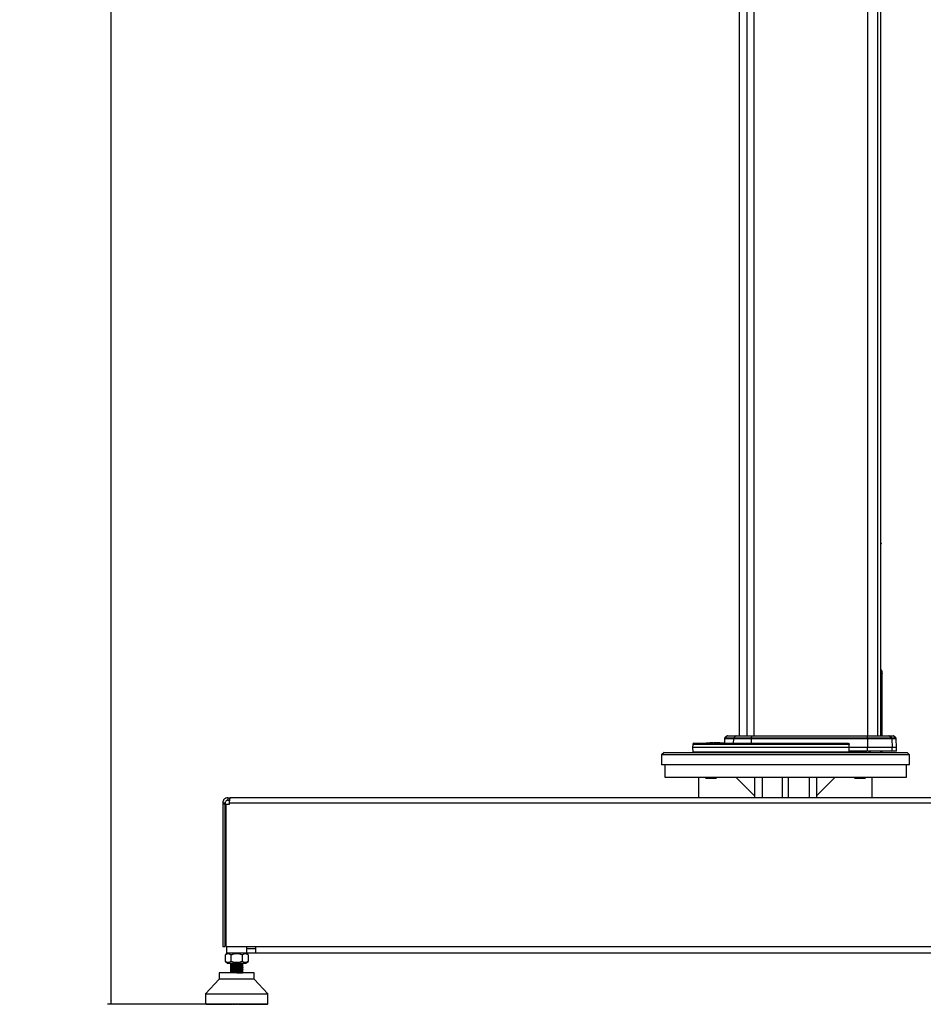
# Model space of a CAD drawing. Header units: millimetres. Extents: x 1903 to 18395, y 655 to 15963.
# Tile 1 of 54: x 1903 to 3361, y 1122 to 2710. Entities that reach past the tile are written whole.
import ezdxf

# ---------------------------------------------------------------- set-up
doc = ezdxf.new("R2010")
doc.units = ezdxf.units.MM
doc.layers.add('COMPONENT_GEOMETRY', color=7, linetype='Continuous')
doc.styles.add('SLDTEXTSTYLE1', font='TXT', dxfattribs={"width": 0.75})
doc.dimstyles.new('SLDDIMSTYLE0', dxfattribs={"dimtxt": 100, "dimasz": 6.604, "dimexe": 0, "dimexo": 0.0625, "dimgap": 25, "dimtad": 0, "dimtih": 1, "dimtoh": 1, "dimdec": 0, "dimlfac": 0.5, "dimrnd": 1e-09, "dimzin": 12, "dimdsep": 46, "dimtxsty": 'SLDTEXTSTYLE1', "dimsah": 1, "dimcen": 0.09, "dimadec": 0, "dimazin": 3, "dimtfac": 1, "dimtdec": 0, "dimtofl": 0, "dimtmove": 0, "dimatfit": 3, "dimfxl": 1, "dimfrac": 2, "dimtolj": 1, "dimtzin": 12, "dimarcsym": 0})

# ---------------------------------------------------------------- blocks, each defined once
blk = doc.blocks.new('_D')
at = {"layer": 'COMPONENT_GEOMETRY', "color": 7, "ltscale": 2}
for p, q in [((3268.4, 7323.7), (2044.1, 7323.7)), ((2050.4, 7323.7), (2050.4, 4302.2)), ((2050.4, 1122), (2050.4, 4143.5)), ((2201.2, 1122), (2044.1, 1122))]:
    blk.add_line(p, q, dxfattribs=at)
for points in [[(2050.4, 7323.7), (2049.4, 7317.1), (2051.4, 7317.1)], [(2050.4, 1122), (2051.4, 1128.6), (2049.4, 1128.6)]]:
    blk.add_solid(points, dxfattribs=at)
at = {"layer": 'COMPONENT_GEOMETRY', "color": 7, "ltscale": 2, "insert": (1902.6, 4272.4), "char_height": 100, "attachment_point": 1, "style": 'SLDTEXTSTYLE1'}
blk.add_mtext('3100', dxfattribs=at)

msp = doc.modelspace()

# ---------------------------------------------------------------- linework, layer by layer
at = {"color": 7, "linetype": 'Continuous', "lineweight": 25, "ltscale": 2}
for p, q in [((3063.37, 7303.27), (3063.37, 1555.27)), ((3292.33, 1555.27), (3292.33, 5775.06)), ((3293.8, 1659.71), (3293.76, 1660.07)), ((3293.78, 1659.74), (3293.78, 1555.27)), ((3294.37, 1555.27), (3294.37, 1655.51)), ((2988.55, 1541.34), (2988.37, 1536.27)), ((2990.54, 1543.27), (3238.45, 1543.27)), ((3009.71, 1543.84), (3009.71, 1543.27)), ((3009.71, 1543.77), (3009.74, 1543.77)), ((3010.43, 1543.84), (3010.43, 1543.27)), ((3013.77, 1543.84), (3013.77, 1543.27)), ((3016.2, 1543.77), (3016.2, 1543.27)), ((3019.29, 1543.77), (3016.2, 1543.77)), ((3019.23, 1543.84), (3019.23, 1543.77)), ((3019.25, 1543.84), (3019.25, 1543.77)), ((3019.25, 1543.84), (3019.25, 1543.77)), ((3019.26, 1543.84), (3019.26, 1543.27)), ((3019.28, 1543.84), (3019.28, 1543.27)), ((3020.62, 1543.77), (3020.62, 1543.27)), ((3020.95, 1543.27), (3020.95, 1543.84)), ((3027.16, 1543.84), (3027.16, 1543.27)), ((3027.25, 1543.77), (3027.25, 1543.27)), ((3028.61, 1543.27), (3028.61, 1543.84)), ((3028.62, 1543.27), (3028.62, 1543.77)), ((3028.84, 1543.77), (3028.84, 1543.27)), ((3028.85, 1543.77), (3028.85, 1543.27)), ((3028.99, 1543.27), (3028.99, 1543.84)), ((3029.04, 1543.77), (3029.04, 1543.84)), ((3029.05, 1543.77), (3029.05, 1543.84)), ((3032.54, 1543.77), (3029.34, 1543.77)), ((3032.54, 1543.77), (3032.54, 1543.27)), ((3039.86, 1550.34), (3039.61, 1543.27)), ((3043.45, 1554.69), (3040.44, 1551.69)), ((3044.86, 1555.27), (3058.76, 1555.27)), ((3054.18, 1550.34), (3053.96, 1543.27)), ((3082.96, 1550.34), (3054.18, 1550.34)), ((3057.46, 1554.69), (3054.72, 1551.69)), ((3054.72, 1551.69), (3083.07, 1551.69)), ((3083.63, 1554.69), (3057.46, 1554.69)), ((3058.76, 1555.27), (3083.89, 1555.27)), ((3082.96, 1550.34), (3082.92, 1543.27)), ((3270.45, 1550.34), (3082.96, 1550.34)), ((3083.63, 1554.69), (3083.07, 1551.69)), ((3083.07, 1551.69), (3270.46, 1551.69)), ((3270.5, 1554.69), (3083.63, 1554.69)), ((3083.89, 1555.27), (3270.52, 1555.27)), ((3241.25, 1536.27), (3241.19, 1541.34)), ((3270.45, 1550.34), (3270.45, 1536.27)), ((3309.8, 1550.34), (3270.45, 1550.34)), ((3270.46, 1551.69), (3270.5, 1554.69)), ((3270.46, 1551.69), (3309.22, 1551.69)), ((3306.27, 1554.69), (3270.5, 1554.69)), ((3270.52, 1555.27), (3304.88, 1555.27)), ((3304.88, 1555.27), (3311.88, 1555.27)), ((3309.22, 1551.69), (3306.27, 1554.69)), ((3309.8, 1550.34), (3310.28, 1536.27)), ((3316.29, 1551.69), (3313.29, 1554.69)), ((3317.37, 1536.27), (3316.88, 1550.34)), ((2942.37, 1528.27), (2938.37, 1524.27)), ((2942.37, 1528.27), (3334.37, 1528.27)), ((2988.37, 1536.27), (2988.61, 1529.24)), ((3241.25, 1536.27), (2988.37, 1536.27)), ((3270.45, 1530.27), (3240.96, 1530.27)), ((3270.45, 1536.27), (3241.25, 1536.27)), ((3270.45, 1530.27), (3270.45, 1536.27)), ((3310.28, 1536.27), (3270.45, 1536.27)), ((3310.28, 1530.27), (3270.45, 1530.27)), ((3272.97, 1530.27), (3272.97, 1528.27)), ((3294.37, 1528.27), (3294.37, 1530.27)), ((3310.28, 1530.27), (3310.28, 1536.27)), ((3317.37, 1536.27), (3310.28, 1536.27)), ((3317.37, 1530.27), (3310.28, 1530.27)), ((3317.37, 1530.27), (3317.37, 1536.27)), ((3338.37, 1524.27), (3334.37, 1528.27)), ((2938.37, 1524.27), (2938.37, 1508.27)), ((3338.37, 1524.27), (2938.37, 1524.27)), ((3338.37, 1508.27), (3338.37, 1524.27)), ((3338.37, 1508.27), (2938.37, 1508.27)), ((2943.37, 1508.27), (2943.37, 1488.27)), ((3333.37, 1488.27), (3333.37, 1508.27)), ((2943.37, 1488.27), (3333.37, 1488.27)), ((2998.37, 1455.27), (2998.37, 1488.27)), ((3008.22, 1488.27), (3009.82, 1486.67)), ((3009.82, 1486.67), (3026.5, 1486.67)), ((3026.5, 1486.67), (3028.1, 1488.27)), ((3058.37, 1488.27), (3088.37, 1458.27)), ((3088.37, 1488.27), (3088.37, 1455.27)), ((3133.37, 1455.27), (3133.37, 1488.27)), ((3143.37, 1455.27), (3143.37, 1488.27)), ((3188.37, 1488.27), (3188.37, 1455.27)), ((3218.37, 1488.27), (3188.37, 1458.27)), ((3248.63, 1488.27), (3250.23, 1486.67)), ((3250.23, 1486.67), (3266.92, 1486.67)), ((3266.92, 1486.67), (3268.52, 1488.27)), ((3278.37, 1455.27), (3278.37, 1488.27)), ((2230.37, 1447.27), (2234.37, 1447.27)), ((2230.37, 1447.27), (2230.37, 1444.87)), ((2234.37, 1447.27), (2234.37, 1444.87)), ((2238.37, 1455.27), (2238.37, 1451.27)), ((2238.37, 1455.27), (2242.37, 1455.27)), ((2238.37, 1451.27), (2241.52, 1451.27)), ((2241.2, 1447.27), (4035.54, 1447.27)), ((2241.2, 1444.87), (2241.2, 1447.27)), ((4034.37, 1455.27), (2242.37, 1455.27)), ((2230.37, 1444.87), (2230.37, 1215.27)), ((2234.37, 1444.87), (2230.37, 1444.87)), ((2234.37, 1215.27), (2234.37, 1444.87)), ((2236, 1215.27), (2236, 1444.87)), ((2236, 1444.87), (2241.2, 1444.87)), ((2230.37, 1215.27), (2234.37, 1215.27)), ((2236, 1215.27), (4040.74, 1215.27)), ((2236.33, 1215.27), (2236.33, 1204.27)), ((2269.33, 1204.27), (2269.33, 1215.27)), ((2282.87, 1211.27), (2271.37, 1211.27)), ((2282.87, 1215.27), (2282.87, 1204.27)), ((2237.99, 1204.27), (2234.48, 1201.53)), ((2234.5, 1191.13), (2234.5, 1201.54)), ((2269.33, 1204.27), (2236.33, 1204.27)), ((2243.66, 1191.13), (2243.66, 1201.54)), ((2261.99, 1191.13), (2261.99, 1201.54)), ((2271.17, 1201.53), (2267.67, 1204.27)), ((2271.37, 1204.27), (2269.33, 1204.44)), ((2271.16, 1201.54), (2271.16, 1191.13)), ((2282.87, 1204.27), (2271.37, 1204.27)), ((3993.87, 1204.27), (2282.87, 1204.27)), ((2234.48, 1191.14), (2237.99, 1188.4)), ((2237.99, 1188.4), (2267.67, 1188.4)), ((2242.7, 1185.6), (2242.77, 1185.58)), ((2242.83, 1188.4), (2242.83, 1187.13)), ((2242.83, 1187.13), (2242.83, 1185.03)), ((2262.83, 1187.13), (2242.83, 1187.13)), ((2242.83, 1184.88), (2242.83, 1182.43)), ((2242.83, 1182.27), (2242.83, 1179.82)), ((2242.83, 1179.67), (2242.83, 1177.22)), ((2242.83, 1177.07), (2242.83, 1174.62)), ((2262.83, 1187.13), (2262.83, 1188.4)), ((2262.83, 1186.33), (2262.83, 1187.13)), ((2262.83, 1186.83), (2262.83, 1186.98)), ((2262.83, 1186.18), (2262.83, 1186.33)), ((2262.83, 1183.73), (2262.83, 1186.18)), ((2262.83, 1181.13), (2262.83, 1183.57)), ((2262.83, 1178.52), (2262.83, 1180.94)), ((2262.83, 1175.92), (2262.83, 1178.37)), ((2262.83, 1173.31), (2262.83, 1175.76)), ((2262.85, 1178.48), (2262.96, 1178.45)), ((2262.85, 1175.87), (2262.96, 1175.84)), ((2262.86, 1183.68), (2262.96, 1183.66)), ((2262.87, 1181.08), (2262.96, 1181.05)), ((2267.67, 1188.4), (2271.17, 1191.14)), ((2224.47, 1162.3), (2202.41, 1138.68)), ((2224.47, 1172.52), (2224.47, 1162.3)), ((2252.83, 1172.52), (2224.47, 1172.52)), ((2281.18, 1162.3), (2224.47, 1162.3)), ((2242.7, 1172.58), (2242.77, 1172.56)), ((2242.83, 1174.46), (2242.83, 1172.52)), ((2281.18, 1172.52), (2252.83, 1172.52)), ((2262.83, 1172.52), (2262.83, 1173.16)), ((2262.86, 1173.27), (2262.96, 1173.24)), ((2281.18, 1162.3), (2281.18, 1172.52)), ((2303.25, 1138.68), (2281.18, 1162.3)), ((2202.41, 1138.68), (2202.41, 1122.61)), ((2202.41, 1138.68), (2303.25, 1138.68)), ((2303.25, 1122.61), (2303.25, 1138.68)), ((2202.41, 1122.61), (2252.83, 1122.61)), ((2203.09, 1122.61), (2203.09, 1122.3)), ((2203.09, 1122.3), (2203.4, 1121.98)), ((2203.18, 1122.3), (2203.18, 1122.61)), ((2203.53, 1121.98), (2203.18, 1122.3)), ((2203.18, 1122.3), (2203.42, 1122.3)), ((2203.4, 1121.98), (2203.53, 1121.98)), ((2203.42, 1122.61), (2203.42, 1122.3)), ((2203.42, 1122.3), (2203.7, 1121.98)), ((2203.53, 1121.98), (2203.7, 1121.98)), ((2203.7, 1122.3), (2203.7, 1122.61)), ((2204.07, 1121.98), (2203.7, 1122.3)), ((2203.7, 1122.3), (2204.17, 1122.3)), ((2203.7, 1121.98), (2204.07, 1121.98)), ((2204.07, 1121.98), (2204.42, 1121.98)), ((2204.17, 1122.61), (2204.17, 1122.3)), ((2204.17, 1122.3), (2204.42, 1121.98)), ((2204.42, 1121.98), (2205.03, 1121.98)), ((2204.64, 1122.3), (2204.64, 1122.61)), ((2204.64, 1122.3), (2205.33, 1122.3)), ((2205.03, 1121.98), (2204.64, 1122.3)), ((2205.03, 1121.98), (2205.55, 1121.98)), ((2205.33, 1122.61), (2205.33, 1122.3)), ((2205.33, 1122.3), (2205.55, 1121.98)), ((2205.55, 1121.98), (2206.4, 1121.98)), ((2205.99, 1122.3), (2205.99, 1122.61)), ((2206.4, 1121.98), (2205.99, 1122.3)), ((2205.99, 1122.3), (2206.9, 1122.3)), ((2206.4, 1121.98), (2207.09, 1121.98)), ((2206.9, 1122.61), (2206.9, 1122.3)), ((2206.9, 1122.3), (2207.09, 1121.98)), ((2207.09, 1121.98), (2208.16, 1121.98)), ((2207.73, 1122.3), (2207.73, 1122.61)), ((2208.16, 1121.98), (2207.73, 1122.3)), ((2207.73, 1122.3), (2208.87, 1122.3)), ((2208.16, 1121.98), (2209.01, 1121.98)), ((2208.87, 1122.61), (2208.87, 1122.3)), ((2208.87, 1122.3), (2209.01, 1121.98)), ((2209.01, 1121.98), (2210.3, 1121.98)), ((2209.87, 1122.3), (2209.87, 1122.61)), ((2210.3, 1121.98), (2209.87, 1122.3)), ((2209.87, 1122.3), (2211.21, 1122.3)), ((2210.3, 1121.98), (2211.31, 1121.98)), ((2211.21, 1122.61), (2211.21, 1122.3)), ((2211.21, 1122.3), (2211.31, 1121.98)), ((2211.31, 1121.98), (2212.81, 1121.98)), ((2212.37, 1122.3), (2212.37, 1122.61)), ((2212.37, 1122.3), (2213.9, 1122.3)), ((2212.81, 1121.98), (2212.37, 1122.3)), ((2212.81, 1121.98), (2213.96, 1121.98)), ((2213.9, 1122.61), (2213.9, 1122.3)), ((2213.9, 1122.3), (2213.96, 1121.98)), ((2213.96, 1121.98), (2215.66, 1121.98)), ((2215.21, 1122.3), (2215.21, 1122.61)), ((2215.21, 1122.3), (2216.92, 1122.3)), ((2215.66, 1121.98), (2215.21, 1122.3)), ((2215.66, 1121.98), (2216.94, 1121.98)), ((2216.92, 1122.61), (2216.92, 1122.3)), ((2216.92, 1122.3), (2216.94, 1121.98)), ((2216.94, 1121.98), (2218.83, 1121.98)), ((2218.38, 1122.3), (2218.38, 1122.61)), ((2218.83, 1121.98), (2218.38, 1122.3)), ((2218.38, 1122.3), (2220.26, 1122.3)), ((2218.83, 1121.98), (2220.23, 1121.98)), ((2220.26, 1122.3), (2220.23, 1121.98)), ((2220.23, 1121.98), (2222.28, 1121.98)), ((2220.26, 1122.61), (2220.26, 1122.3)), ((2221.84, 1122.3), (2221.84, 1122.61)), ((2221.84, 1122.3), (2223.86, 1122.3)), ((2222.28, 1121.98), (2221.84, 1122.3)), ((2222.28, 1121.98), (2223.8, 1121.98)), ((2223.86, 1122.3), (2223.8, 1121.98)), ((2223.8, 1121.98), (2226, 1121.98)), ((2223.86, 1122.61), (2223.86, 1122.3)), ((2225.56, 1122.3), (2225.56, 1122.61)), ((2225.56, 1122.3), (2227.72, 1122.3)), ((2226, 1121.98), (2225.56, 1122.3)), ((2226, 1121.98), (2227.62, 1121.98)), ((2227.72, 1122.3), (2227.62, 1121.98)), ((2227.62, 1121.98), (2229.94, 1121.98)), ((2227.72, 1122.61), (2227.72, 1122.3)), ((2229.52, 1122.3), (2229.52, 1122.61)), ((2229.52, 1122.3), (2231.79, 1122.3)), ((2229.94, 1121.98), (2229.52, 1122.3)), ((2229.94, 1121.98), (2231.65, 1121.98)), ((2231.79, 1122.3), (2231.65, 1121.98)), ((2231.65, 1121.98), (2234.08, 1121.98)), ((2231.79, 1122.61), (2231.79, 1122.3)), ((2233.67, 1122.3), (2233.67, 1122.61)), ((2234.08, 1121.98), (2233.67, 1122.3)), ((2233.67, 1122.3), (2236.04, 1122.3)), ((2234.08, 1121.98), (2235.86, 1121.98)), ((2236.04, 1122.3), (2235.86, 1121.98)), ((2235.86, 1121.98), (2237.93, 1121.98)), ((2236.04, 1122.61), (2236.04, 1122.3)), ((2237.93, 1121.98), (2238.18, 1122.05)), ((2237.99, 1122.3), (2237.99, 1122.61)), ((2238.39, 1121.98), (2237.99, 1122.3)), ((2237.99, 1122.3), (2240.44, 1122.3)), ((2238.39, 1121.98), (2240.22, 1121.98)), ((2240.44, 1122.3), (2240.22, 1121.98)), ((2240.22, 1121.98), (2241.78, 1121.98)), ((2240.44, 1122.61), (2240.44, 1122.3)), ((2240.44, 1122.3), (2242.17, 1122.3)), ((2241.78, 1121.98), (2242.17, 1122.3)), ((2242.17, 1122.3), (2242.17, 1122.61)), ((2242.44, 1122.3), (2242.44, 1122.61)), ((2242.81, 1121.98), (2242.44, 1122.3)), ((2242.44, 1122.3), (2244.94, 1122.3)), ((2242.81, 1121.98), (2244.68, 1121.98)), ((2244.94, 1122.3), (2244.68, 1121.98)), ((2244.68, 1121.98), (2245.73, 1121.98)), ((2244.94, 1122.61), (2244.94, 1122.3)), ((2244.94, 1122.3), (2246.1, 1122.3)), ((2245.73, 1121.98), (2246.1, 1122.3)), ((2246.1, 1122.3), (2246.1, 1122.61)), ((2246.97, 1122.3), (2246.97, 1122.61)), ((2247.32, 1121.98), (2246.97, 1122.3)), ((2246.97, 1122.3), (2249.5, 1122.3)), ((2247.32, 1121.98), (2249.22, 1121.98)), ((2249.5, 1122.3), (2249.22, 1121.98)), ((2249.22, 1121.98), (2249.74, 1121.98)), ((2249.5, 1122.61), (2249.5, 1122.3)), ((2249.5, 1122.3), (2250.09, 1122.3)), ((2249.74, 1121.98), (2250.09, 1122.3)), ((2250.09, 1122.3), (2250.09, 1122.61)), ((2251.56, 1122.3), (2251.56, 1122.61)), ((2251.87, 1121.98), (2251.56, 1122.3)), ((2251.56, 1122.3), (2254.1, 1122.3)), ((2251.87, 1121.98), (2253.78, 1121.98)), ((2252.83, 1122.61), (2303.25, 1122.61)), ((2254.1, 1122.3), (2253.78, 1121.98)), ((2254.1, 1122.61), (2254.1, 1122.3)), ((2255.57, 1122.3), (2255.57, 1122.61)), ((2255.57, 1122.3), (2256.15, 1122.3)), ((2255.91, 1121.98), (2255.57, 1122.3)), ((2255.91, 1121.98), (2256.44, 1121.98)), ((2256.15, 1122.3), (2256.15, 1122.61)), ((2256.44, 1121.98), (2256.15, 1122.3)), ((2256.15, 1122.3), (2258.68, 1122.3)), ((2256.44, 1121.98), (2258.34, 1121.98)), ((2258.68, 1122.3), (2258.34, 1121.98)), ((2258.68, 1122.61), (2258.68, 1122.3)), ((2259.55, 1122.3), (2259.55, 1122.61)), ((2259.92, 1121.98), (2259.55, 1122.3)), ((2259.55, 1122.3), (2260.72, 1122.3)), ((2259.92, 1121.98), (2260.97, 1121.98)), ((2260.72, 1122.3), (2260.72, 1122.61)), ((2260.72, 1122.3), (2263.22, 1122.3)), ((2260.97, 1121.98), (2260.72, 1122.3)), ((2260.97, 1121.98), (2262.84, 1121.98)), ((2263.22, 1122.3), (2262.84, 1121.98)), ((2263.22, 1122.61), (2263.22, 1122.3)), ((2263.48, 1122.3), (2263.48, 1122.61)), ((2263.48, 1122.3), (2265.22, 1122.3)), ((2263.87, 1121.98), (2263.48, 1122.3)), ((2263.87, 1121.98), (2265.44, 1121.98)), ((2265.22, 1122.3), (2265.22, 1122.61)), ((2265.44, 1121.98), (2265.22, 1122.3)), ((2265.22, 1122.3), (2267.66, 1122.3)), ((2265.44, 1121.98), (2267.27, 1121.98)), ((2267.66, 1122.3), (2267.27, 1121.98)), ((2267.73, 1121.98), (2267.49, 1122.04)), ((2267.66, 1122.61), (2267.66, 1122.3)), ((2267.73, 1121.98), (2269.79, 1121.98)), ((2269.61, 1122.3), (2269.61, 1122.61)), ((2269.79, 1121.98), (2269.61, 1122.3)), ((2269.61, 1122.3), (2271.98, 1122.3)), ((2269.79, 1121.98), (2271.57, 1121.98)), ((2271.98, 1122.3), (2271.57, 1121.98)), ((2271.57, 1121.98), (2274, 1121.98)), ((2271.98, 1122.61), (2271.98, 1122.3)), ((2273.86, 1122.3), (2273.86, 1122.61)), ((2274, 1121.98), (2273.86, 1122.3)), ((2273.86, 1122.3), (2276.14, 1122.3)), ((2274, 1121.98), (2275.71, 1121.98)), ((2276.14, 1122.3), (2275.71, 1121.98)), ((2275.71, 1121.98), (2278.04, 1121.98)), ((2276.14, 1122.61), (2276.14, 1122.3)), ((2277.93, 1122.3), (2277.93, 1122.61)), ((2278.04, 1121.98), (2277.93, 1122.3)), ((2277.93, 1122.3), (2280.09, 1122.3)), ((2278.04, 1121.98), (2279.65, 1121.98)), ((2280.09, 1122.3), (2279.65, 1121.98)), ((2279.65, 1121.98), (2281.85, 1121.98)), ((2280.09, 1122.61), (2280.09, 1122.3)), ((2281.79, 1122.3), (2281.79, 1122.61)), ((2281.79, 1122.3), (2283.82, 1122.3)), ((2281.85, 1121.98), (2281.79, 1122.3)), ((2281.85, 1121.98), (2283.37, 1121.98)), ((2283.82, 1122.3), (2283.37, 1121.98)), ((2283.37, 1121.98), (2285.42, 1121.98)), ((2283.82, 1122.61), (2283.82, 1122.3)), ((2285.4, 1122.3), (2285.4, 1122.61)), ((2285.42, 1121.98), (2285.4, 1122.3)), ((2285.4, 1122.3), (2287.28, 1122.3)), ((2285.42, 1121.98), (2286.83, 1121.98)), ((2287.28, 1122.3), (2286.83, 1121.98)), ((2286.83, 1121.98), (2288.71, 1121.98)), ((2287.28, 1122.61), (2287.28, 1122.3)), ((2288.71, 1121.98), (2288.73, 1122.3)), ((2288.71, 1121.98), (2289.99, 1121.98)), ((2288.73, 1122.3), (2288.73, 1122.61)), ((2288.73, 1122.3), (2290.44, 1122.3)), ((2290.44, 1122.3), (2289.99, 1121.98)), ((2289.99, 1121.98), (2291.69, 1121.98)), ((2290.44, 1122.61), (2290.44, 1122.3)), ((2291.69, 1121.98), (2291.76, 1122.3)), ((2291.69, 1121.98), (2292.84, 1121.98)), ((2291.76, 1122.3), (2291.76, 1122.61)), ((2291.76, 1122.3), (2293.29, 1122.3)), ((2293.29, 1122.3), (2292.84, 1121.98)), ((2292.84, 1121.98), (2294.35, 1121.98)), ((2293.29, 1122.61), (2293.29, 1122.3)), ((2294.35, 1121.98), (2294.45, 1122.3)), ((2294.35, 1121.98), (2295.35, 1121.98)), ((2294.45, 1122.3), (2294.45, 1122.61)), ((2294.45, 1122.3), (2295.79, 1122.3)), ((2295.79, 1122.3), (2295.35, 1121.98)), ((2295.35, 1121.98), (2296.64, 1121.98)), ((2295.79, 1122.61), (2295.79, 1122.3)), ((2296.64, 1121.98), (2296.79, 1122.3)), ((2296.64, 1121.98), (2297.49, 1121.98)), ((2296.79, 1122.3), (2296.79, 1122.61)), ((2296.79, 1122.3), (2297.92, 1122.3)), ((2297.92, 1122.3), (2297.49, 1121.98)), ((2297.49, 1121.98), (2298.57, 1121.98)), ((2297.92, 1122.61), (2297.92, 1122.3)), ((2298.57, 1121.98), (2298.75, 1122.3)), ((2298.57, 1121.98), (2299.26, 1121.98)), ((2298.75, 1122.3), (2298.75, 1122.61)), ((2298.75, 1122.3), (2299.67, 1122.3)), ((2299.67, 1122.3), (2299.26, 1121.98)), ((2299.26, 1121.98), (2300.1, 1121.98)), ((2299.67, 1122.61), (2299.67, 1122.3)), ((2300.1, 1121.98), (2300.32, 1122.3)), ((2300.1, 1121.98), (2300.62, 1121.98)), ((2300.32, 1122.3), (2300.32, 1122.61)), ((2300.32, 1122.3), (2301.02, 1122.3)), ((2301.02, 1122.3), (2300.62, 1121.98)), ((2300.62, 1121.98), (2301.23, 1121.98)), ((2301.02, 1122.61), (2301.02, 1122.3)), ((2301.23, 1121.98), (2301.49, 1122.3)), ((2301.23, 1121.98), (2301.58, 1121.98)), ((2301.49, 1122.3), (2301.49, 1122.61)), ((2301.49, 1122.3), (2301.95, 1122.3)), ((2301.95, 1122.3), (2301.58, 1121.98)), ((2301.58, 1121.98), (2301.95, 1121.98)), ((2301.95, 1122.61), (2301.95, 1122.3)), ((2301.95, 1121.98), (2302.24, 1122.3)), ((2301.95, 1121.98), (2302.13, 1121.98)), ((2302.47, 1122.3), (2302.13, 1121.98)), ((2302.13, 1121.98), (2302.25, 1121.98)), ((2302.24, 1122.3), (2302.24, 1122.61)), ((2302.24, 1122.3), (2302.47, 1122.3)), ((2302.25, 1121.98), (2302.57, 1122.3)), ((2302.47, 1122.61), (2302.47, 1122.3)), ((2302.57, 1122.3), (2302.57, 1122.61))]:
    msp.add_line(p, q, dxfattribs=at)
at = {"color": 8, "linetype": 'Continuous', "lineweight": 25, "ltscale": 2}
for p, q in [((3075.68, 7303.27), (3075.68, 1555.27)), ((3087.34, 7303.27), (3087.34, 1555.27)), ((3270.75, 7303.27), (3270.75, 1555.27)), ((3286.68, 7303.27), (3286.68, 1555.27)), ((3292.32, 1555.27), (3292.32, 5775.07)), ((3292.33, 1659.74), (3293.78, 1659.74)), ((3293.78, 1659.74), (3293.76, 1660.01)), ((3241.19, 1541.34), (2988.55, 1541.34)), ((3054.18, 1550.34), (3039.86, 1550.34)), ((3040.44, 1551.69), (3054.72, 1551.69)), ((3057.46, 1554.69), (3043.45, 1554.69)), ((3313.29, 1554.69), (3306.27, 1554.69)), ((3309.22, 1551.69), (3316.29, 1551.69)), ((3316.88, 1550.34), (3309.8, 1550.34)), ((2988.61, 1529.24), (3262.18, 1529.24)), ((3268.97, 1528.27), (3268.97, 1530.27)), ((3274.72, 1530.27), (3274.72, 1528.27)), ((3292.04, 1528.27), (3292.04, 1530.27)), ((3293.78, 1530.27), (3293.78, 1528.27)), ((3100.37, 1488.27), (3100.37, 1455.27)), ((3176.37, 1488.27), (3176.37, 1455.27)), ((2203.09, 1122.3), (2203.18, 1122.3)), ((2203.42, 1122.3), (2203.7, 1122.3)), ((2204.17, 1122.3), (2204.64, 1122.3)), ((2205.33, 1122.3), (2205.99, 1122.3)), ((2206.9, 1122.3), (2207.73, 1122.3)), ((2208.87, 1122.3), (2209.87, 1122.3)), ((2211.21, 1122.3), (2212.37, 1122.3)), ((2213.9, 1122.3), (2215.21, 1122.3)), ((2216.92, 1122.3), (2218.38, 1122.3)), ((2220.26, 1122.3), (2221.84, 1122.3)), ((2223.86, 1122.3), (2225.56, 1122.3)), ((2227.72, 1122.3), (2229.52, 1122.3)), ((2231.79, 1122.3), (2233.67, 1122.3)), ((2236.04, 1122.3), (2237.99, 1122.3)), ((2267.66, 1122.3), (2269.61, 1122.3)), ((2271.98, 1122.3), (2273.86, 1122.3)), ((2276.14, 1122.3), (2277.93, 1122.3)), ((2280.09, 1122.3), (2281.79, 1122.3)), ((2283.82, 1122.3), (2285.4, 1122.3)), ((2287.28, 1122.3), (2288.73, 1122.3)), ((2290.44, 1122.3), (2291.76, 1122.3)), ((2293.29, 1122.3), (2294.45, 1122.3)), ((2295.79, 1122.3), (2296.79, 1122.3)), ((2297.92, 1122.3), (2298.75, 1122.3)), ((2299.67, 1122.3), (2300.32, 1122.3)), ((2301.02, 1122.3), (2301.49, 1122.3)), ((2301.95, 1122.3), (2302.24, 1122.3)), ((2302.47, 1122.3), (2302.57, 1122.3))]:
    msp.add_line(p, q, dxfattribs=at)
at = {"color": 7, "linetype": 'Continuous', "lineweight": 25, "ltscale": 2, "flags": 128}
for points in [[(3292.33, 1866.62), (3292.41, 1866), (3292.33, 1864.22)], [(3083.63, 1554.69), (3083.66, 1554.82), (3083.69, 1554.94), (3083.72, 1555.04), (3083.75, 1555.12), (3083.79, 1555.19), (3083.82, 1555.24), (3083.86, 1555.26), (3083.89, 1555.27)], [(3240.96, 1530.27), (3241.11, 1533.28), (3241.25, 1536.27)], [(2271.37, 1211.27), (2270.2, 1211.39), (2269.33, 1211.63)]]:
    msp.add_lwpolyline(points, dxfattribs=at)
at = {"color": 7, "linetype": 'Continuous', "lineweight": 25, "ltscale": 4}
for centre, radius, start, end in [((3291.78, 1659.74), 2, 7.54775, 74.0335), ((2990.54, 1541.27), 2, 90, 178), ((3041.86, 1550.27), 2, 135, 178), ((3044.86, 1553.27), 2, 90, 135), ((3056.27, 1550.29), 2.09, 138.08224, 178.54613), ((3058.77, 1553.52), 1.75, 90.50467, 138.22789), ((3090.97, 1550.37), 8.01, 170.54221, 180.20683), ((3387.7, 1550.37), 117.25, 179.35885, 180.01584), ((3277.4, 1554.77), 6.9, 175.83178, 180.69733), ((3304.88, 1553.32), 1.95, 44.39857, 89.9144), ((3307.78, 1550.28), 2.02, 1.88767, 44.41002), ((3311.88, 1553.27), 2, 45, 90), ((3314.88, 1550.27), 2, 2, 45), ((2989.61, 1529.27), 1, 182, 270)]:
    msp.add_arc(centre, radius, start, end, dxfattribs=at)
at = {"color": 8, "linetype": 'Continuous', "lineweight": 25, "ltscale": 2}
msp.add_open_spline([(3294.36, 1655.51), (3294.36, 1655.52), (3294.36, 1655.52), (3294.29, 1656), (3294.19, 1656.72), (3294.06, 1657.69), (3293.93, 1658.61), (3293.82, 1659.46), (3293.78, 1659.74)], degree=3, knots=[0, 0, 0, 0, 0.1501381, 0.3669586, 0.585363, 0.688608, 0.8959038, 1, 1, 1, 1], dxfattribs=at)
at = {"color": 7, "linetype": 'Continuous', "lineweight": 25, "ltscale": 2}
for points, knots in [([(3294.29, 1656.01), (3294.3, 1655.99), (3294.32, 1655.94), (3294.33, 1655.88), (3294.34, 1655.84), (3294.34, 1655.81), (3294.34, 1655.79), (3294.35, 1655.77), (3294.35, 1655.77), (3294.34, 1655.84), (3294.29, 1656.19), (3294.14, 1657.23), (3294, 1658.22), (3293.9, 1658.99), (3293.9, 1659.02)], [0, 0, 0, 0, 0.0036976, 0.0078536, 0.0104055, 0.0128621, 0.0165902, 0.0243266, 0.0482051, 0.1419233, 0.3799149, 0.6836342, 0.9907105, 1, 1, 1, 1]), ([(3010.44, 1543.77), (3010.44, 1543.77), (3010.45, 1543.77), (3010.67, 1543.77), (3010.94, 1543.77), (3011.39, 1543.77), (3011.86, 1543.77), (3012.24, 1543.77), (3012.4, 1543.77), (3012.56, 1543.77), (3012.69, 1543.77), (3013.02, 1543.77), (3013.43, 1543.77), (3013.79, 1543.77), (3013.94, 1543.77)], [0, 0, 0, 0, 0.0143119, 0.0985834, 0.2115077, 0.4219542, 0.5808474, 0.67203, 0.7384589, 0.7538546, 0.7684707, 0.8002533, 0.9208982, 1, 1, 1, 1]), ([(3013.77, 1543.77), (3013.77, 1543.77), (3013.77, 1543.77), (3013.82, 1543.77), (3014.08, 1543.77), (3014.54, 1543.77), (3015.17, 1543.77), (3015.58, 1543.77), (3015.85, 1543.77)], [0, 0, 0, 0, 0.00851384, 0.04996196, 0.09843143, 0.46479572, 0.64353395, 1, 1, 1, 1]), ([(3020.62, 1543.77), (3020.61, 1543.77), (3020.59, 1543.77), (3020.56, 1543.77), (3020.54, 1543.77), (3020.52, 1543.77), (3020.5, 1543.77), (3020.43, 1543.77), (3020.32, 1543.77), (3020.21, 1543.77), (3020.14, 1543.77), (3020.11, 1543.77), (3020.1, 1543.77), (3020.09, 1543.77), (3020.09, 1543.77), (3020.09, 1543.77), (3020.09, 1543.77), (3020.09, 1543.77), (3019.89, 1543.77), (3019.56, 1543.77), (3019.3, 1543.77), (3019.3, 1543.77), (3019.3, 1543.77)], [0, 0, 0, 0, 0.0115048, 0.0191517, 0.0250626, 0.0304442, 0.0377864, 0.0553777, 0.1115164, 0.1689785, 0.1942715, 0.2054006, 0.2102972, 0.2124517, 0.2133996, 0.2138167, 0.2140002, 0.2140809, 0.2141444, 0.5028086, 0.7979911, 1, 1, 1, 1]), ([(3020.95, 1543.77), (3020.95, 1543.77), (3020.95, 1543.77), (3020.93, 1543.77), (3020.86, 1543.77), (3020.77, 1543.77), (3020.67, 1543.77), (3020.62, 1543.77)], [0, 0, 0, 0, 0.0496073, 0.1896545, 0.3530415, 0.7056288, 1, 1, 1, 1]), ([(3026.78, 1543.77), (3026.76, 1543.77), (3026.53, 1543.77), (3025.37, 1543.77), (3023.71, 1543.77), (3022.25, 1543.77), (3021.86, 1543.77), (3021.86, 1543.77)], [0, 0, 0, 0, 0.0171769, 0.1882738, 0.7232528, 0.9978389, 1, 1, 1, 1]), ([(3026.78, 1543.77), (3026.64, 1543.77), (3026.3, 1543.77), (3025.66, 1543.77), (3025.09, 1543.77), (3024.67, 1543.77), (3024.46, 1543.77), (3024.35, 1543.77), (3024.3, 1543.77), (3024.28, 1543.77), (3024.27, 1543.77), (3024.27, 1543.77)], [0, 0, 0, 0, 0.1594836, 0.3818157, 0.6093722, 0.6990581, 0.7781648, 0.8047215, 0.8321272, 0.867302, 1, 1, 1, 1]), ([(3028.6, 1543.77), (3028.59, 1543.77), (3028.58, 1543.77), (3028.31, 1543.77), (3027.92, 1543.77), (3027.76, 1543.77), (3027.61, 1543.77), (3027.56, 1543.77), (3027.55, 1543.77), (3027.54, 1543.77), (3027.53, 1543.77), (3027.52, 1543.77), (3027.51, 1543.77), (3027.42, 1543.77), (3027.33, 1543.77), (3027.25, 1543.77)], [0, 0, 0, 0, 0.20666949, 0.59803304, 0.7255834, 0.84000967, 0.88256575, 0.88765777, 0.8913435, 0.89412741, 0.89636272, 0.89903911, 0.90254254, 0.91553663, 1, 1, 1, 1]), ([(3033.06, 1543.77), (3033.2, 1543.77), (3033.83, 1543.77), (3034.71, 1543.77), (3035.52, 1543.77), (3035.87, 1543.77), (3035.98, 1543.77), (3036.04, 1543.77), (3036.08, 1543.77), (3036.09, 1543.77), (3036.13, 1543.77), (3036.19, 1543.77), (3036.28, 1543.77), (3036.45, 1543.77), (3036.68, 1543.77), (3036.91, 1543.77), (3037.05, 1543.77), (3037.11, 1543.77), (3037.14, 1543.77), (3037.15, 1543.77), (3037.15, 1543.77), (3037.16, 1543.77), (3037.16, 1543.77), (3037.16, 1543.77), (3037.58, 1543.77), (3038.41, 1543.77), (3039.26, 1543.77), (3039.59, 1543.77), (3039.63, 1543.77)], [0, 0, 0, 0, 0.0672539, 0.3052382, 0.4474788, 0.4787756, 0.4923983, 0.5029761, 0.5064418, 0.5103812, 0.5137368, 0.5222358, 0.5328494, 0.5478456, 0.5888302, 0.6218611, 0.6363958, 0.6427914, 0.6456055, 0.6468438, 0.6473886, 0.6476283, 0.6477338, 0.6477802, 0.6478167, 0.8120801, 0.9750558, 1, 1, 1, 1]), ([(3238.45, 1543.27), (3238.87, 1543.24), (3239.59, 1543.17), (3240.43, 1542.73), (3240.92, 1542.23), (3241.15, 1541.76), (3241.18, 1541.46), (3241.19, 1541.34)], [0, 0, 0, 0, 0.3457648, 0.5808804, 0.7587515, 0.9025013, 1, 1, 1, 1]), ([(3267.55, 1530.04), (3267.11, 1529.9), (3266.23, 1529.64), (3264.75, 1529.21), (3263.12, 1528.75), (3261.9, 1528.43), (3261.3, 1528.27)], [0, 0, 0, 0, 0.2234715, 0.4470104, 0.7234412, 1, 1, 1, 1]), ([(3262.18, 1529.24), (3262.18, 1529.23), (3262.18, 1529.17), (3262.17, 1529), (3262.09, 1528.73), (3261.91, 1528.48), (3261.67, 1528.31), (3261.49, 1528.29), (3261.39, 1528.27)], [0, 0, 0, 0, 0.015346, 0.1234936, 0.3431837, 0.5623114, 0.7811505, 1, 1, 1, 1]), ([(3262.18, 1529.24), (3262.83, 1529.41), (3264.14, 1529.75), (3265.38, 1530.1), (3266, 1530.27)], [0, 0, 0, 0, 0.4998672, 1, 1, 1, 1]), ([(2238.37, 1455.27), (2237.35, 1455.16), (2235.79, 1455), (2233.94, 1453.99), (2232.67, 1452.97), (2231.65, 1451.71), (2230.65, 1449.85), (2230.48, 1448.29), (2230.37, 1447.27)], [0, 0, 0, 0, 0.2411651, 0.3695163, 0.5, 0.6304837, 0.7588349, 1, 1, 1, 1]), ([(2238.37, 1451.27), (2238.12, 1451.26), (2237.61, 1451.23), (2236.6, 1450.93), (2235.46, 1450.18), (2234.72, 1449.05), (2234.41, 1448.04), (2234.38, 1447.52), (2234.37, 1447.27)], [0, 0, 0, 0, 0.1166597, 0.2403658, 0.5, 0.7596342, 0.8833403, 1, 1, 1, 1]), ([(2241.2, 1447.27), (2241.24, 1448.29), (2241.31, 1449.85), (2241.57, 1451.71), (2241.78, 1452.97), (2242, 1453.99), (2242.26, 1455), (2242.33, 1455.16), (2242.37, 1455.27)], [0, 0, 0, 0, 0.2411651, 0.3695163, 0.5, 0.6304837, 0.7588349, 1, 1, 1, 1]), ([(2243.66, 1201.54), (2242.86, 1202.1), (2241.38, 1203.14), (2239.08, 1203.61), (2236.78, 1203.14), (2235.29, 1202.1), (2234.5, 1201.54)], [0, 0, 0, 0, 0.2685075, 0.5, 0.7314926, 1, 1, 1, 1]), ([(2261.99, 1201.54), (2260.4, 1202.1), (2257.43, 1203.14), (2252.83, 1203.61), (2248.22, 1203.14), (2245.26, 1202.1), (2243.66, 1201.54)], [0, 0, 0, 0, 0.2685075, 0.5, 0.7314926, 1, 1, 1, 1]), ([(2271.16, 1201.54), (2270.36, 1202.1), (2268.88, 1203.14), (2266.58, 1203.61), (2264.27, 1203.14), (2262.79, 1202.1), (2261.99, 1201.54)], [0, 0, 0, 0, 0.2685074, 0.5, 0.7314926, 1, 1, 1, 1]), ([(2243.66, 1191.13), (2242.86, 1190.57), (2241.38, 1189.53), (2239.08, 1189.06), (2236.78, 1189.53), (2235.29, 1190.57), (2234.5, 1191.13)], [0, 0, 0, 0, 0.2685074, 0.5, 0.7314926, 1, 1, 1, 1]), ([(2242.85, 1184.88), (2242.84, 1184.88), (2242.77, 1184.91), (2243, 1184.96), (2243.57, 1185.05), (2244.85, 1185.15), (2246.44, 1185.24), (2247.36, 1185.29)], [0, 0, 0, 0, 0.0182026, 0.2083806, 0.3863359, 0.6440849, 1, 1, 1, 1]), ([(2262.85, 1175.81), (2262.78, 1175.78), (2262.61, 1175.71), (2261.32, 1175.6), (2259.26, 1175.47), (2256.6, 1175.35), (2253.61, 1175.22), (2250.55, 1175.1), (2247.7, 1174.97), (2245.29, 1174.85), (2243.61, 1174.73), (2242.77, 1174.63), (2242.8, 1174.58), (2242.81, 1174.57)], [0, 0, 0, 0, 0.0747601, 0.17431544, 0.27399924, 0.37359867, 0.47323231, 0.57289009, 0.67246655, 0.77216318, 0.8717124, 0.97141183, 1, 1, 1, 1]), ([(2262.75, 1186.22), (2262.77, 1186.21), (2262.81, 1186.16), (2262.09, 1186.08), (2261, 1185.99), (2259.43, 1185.9), (2257.46, 1185.8), (2255.14, 1185.7), (2252.59, 1185.6), (2249.97, 1185.49), (2247.46, 1185.38), (2245.25, 1185.26), (2243.64, 1185.14), (2242.78, 1185.05), (2242.81, 1185), (2242.81, 1184.99)], [0, 0, 0, 0, 0.0477543, 0.1169448, 0.1891188, 0.2642805, 0.3422659, 0.42323, 0.5071732, 0.5939171, 0.6837027, 0.7763594, 0.8719078, 0.9719855, 1, 1, 1, 1]), ([(2262.85, 1183.63), (2262.79, 1183.59), (2262.64, 1183.52), (2261.35, 1183.41), (2259.32, 1183.28), (2256.67, 1183.16), (2253.69, 1183.04), (2250.63, 1182.91), (2247.77, 1182.79), (2245.33, 1182.66), (2243.65, 1182.54), (2242.77, 1182.44), (2242.8, 1182.39), (2242.81, 1182.38)], [0, 0, 0, 0, 0.0741783, 0.1736524, 0.2731023, 0.3725182, 0.4720182, 0.5713901, 0.6709094, 0.7702812, 0.8697813, 0.9691971, 1, 1, 1, 1]), ([(2262.85, 1181.02), (2262.78, 1180.99), (2262.63, 1180.92), (2261.34, 1180.8), (2259.3, 1180.68), (2256.64, 1180.56), (2253.66, 1180.43), (2250.6, 1180.31), (2247.74, 1180.18), (2245.32, 1180.06), (2243.63, 1179.94), (2242.78, 1179.84), (2242.81, 1179.79), (2242.81, 1179.78)], [0, 0, 0, 0, 0.0743764, 0.1741454, 0.2737639, 0.373519, 0.4731766, 0.5728849, 0.6726012, 0.772251, 0.8720104, 0.9716269, 1, 1, 1, 1]), ([(2262.84, 1178.41), (2262.77, 1178.38), (2262.6, 1178.31), (2261.34, 1178.2), (2259.28, 1178.08), (2256.63, 1177.95), (2253.64, 1177.83), (2250.58, 1177.7), (2247.72, 1177.58), (2245.31, 1177.46), (2243.61, 1177.33), (2242.78, 1177.24), (2242.81, 1177.19), (2242.81, 1177.17)], [0, 0, 0, 0, 0.0719795, 0.1721223, 0.2722143, 0.3724042, 0.472457, 0.5726609, 0.6727207, 0.7728999, 0.8730085, 0.9731345, 1, 1, 1, 1]), ([(2242.83, 1177.07), (2242.86, 1177.09), (2242.96, 1177.17), (2244.01, 1177.28), (2245.7, 1177.4), (2246.81, 1177.45), (2247.36, 1177.48)], [0, 0, 0, 0, 0.1825597, 0.5817785, 0.7939688, 1, 1, 1, 1]), ([(2247.36, 1182.84), (2247.23, 1182.83), (2246.15, 1182.78), (2244.29, 1182.67), (2243.29, 1182.56), (2242.93, 1182.49), (2242.97, 1182.47), (2243, 1182.46)], [0, 0, 0, 0, 0.0500298, 0.4244283, 0.84778, 0.8719465, 1, 1, 1, 1]), ([(2243.02, 1182.27), (2242.99, 1182.3), (2242.88, 1182.38), (2244.35, 1182.53), (2246.36, 1182.63), (2247.36, 1182.69)], [0, 0, 0, 0, 0.2026797, 0.6053806, 1, 1, 1, 1]), ([(2243.02, 1179.67), (2242.99, 1179.7), (2242.89, 1179.78), (2244.37, 1179.92), (2246.37, 1180.03), (2247.36, 1180.08)], [0, 0, 0, 0, 0.2082056, 0.6091926, 1, 1, 1, 1]), ([(2247.36, 1177.63), (2246.38, 1177.58), (2244.86, 1177.5), (2243.61, 1177.39), (2242.94, 1177.31), (2242.99, 1177.27), (2243.01, 1177.25)], [0, 0, 0, 0, 0.4070726, 0.6316849, 0.868737, 1, 1, 1, 1]), ([(2247.36, 1185.44), (2246.66, 1185.4), (2245.74, 1185.36), (2244.91, 1185.3), (2243.91, 1185.23), (2242.95, 1185.15), (2243.01, 1185.08), (2243.03, 1185.06)], [0, 0, 0, 0, 0.2875458, 0.3770356, 0.4300972, 0.8584918, 1, 1, 1, 1]), ([(2247.36, 1180.24), (2246.36, 1180.18), (2244.38, 1180.07), (2242.95, 1179.94), (2243.01, 1179.87), (2243.03, 1179.85)], [0, 0, 0, 0, 0.4265237, 0.8530457, 1, 1, 1, 1]), ([(2261.99, 1191.13), (2260.4, 1190.57), (2257.43, 1189.53), (2252.83, 1189.06), (2248.22, 1189.53), (2245.26, 1190.57), (2243.66, 1191.13)], [0, 0, 0, 0, 0.2685074, 0.5, 0.7314926, 1, 1, 1, 1]), ([(2262.82, 1186.33), (2262.78, 1186.3), (2262.67, 1186.22), (2261.36, 1186.09), (2258.62, 1185.93), (2255.94, 1185.81), (2253.38, 1185.7), (2250.69, 1185.6), (2248.53, 1185.5), (2247.36, 1185.44)], [0, 0, 0, 0, 0.0959324, 0.2693094, 0.4519942, 0.6346169, 0.6658782, 0.8175911, 1, 1, 1, 1]), ([(2247.36, 1185.29), (2248.53, 1185.34), (2249.76, 1185.4), (2252.33, 1185.51), (2255, 1185.62), (2258.01, 1185.75), (2259.69, 1185.84), (2260.57, 1185.9), (2261.72, 1185.97), (2262.61, 1186.06), (2262.72, 1186.13), (2262.75, 1186.15)], [0, 0, 0, 0, 0.18894653, 0.19928842, 0.37820787, 0.56742096, 0.66217333, 0.69505476, 0.75750497, 0.94094356, 1, 1, 1, 1]), ([(2262.79, 1183.73), (2262.76, 1183.7), (2262.7, 1183.63), (2261.86, 1183.54), (2260.43, 1183.43), (2258.87, 1183.35), (2256.6, 1183.24), (2254.09, 1183.13), (2250.89, 1183), (2248.54, 1182.89), (2247.36, 1182.84)], [0, 0, 0, 0, 0.092813, 0.269348, 0.280261, 0.4518197, 0.5700102, 0.6349635, 0.8174429, 1, 1, 1, 1]), ([(2247.36, 1182.69), (2248.52, 1182.74), (2250.87, 1182.85), (2254.16, 1182.98), (2256.73, 1183.09), (2259.05, 1183.19), (2260.68, 1183.3), (2261.99, 1183.4), (2262.69, 1183.47), (2262.71, 1183.53), (2262.71, 1183.55)], [0, 0, 0, 0, 0.1855471, 0.3761568, 0.4565087, 0.5728201, 0.7532761, 0.7853204, 0.9418331, 1, 1, 1, 1]), ([(2262.64, 1181.13), (2262.68, 1181.1), (2262.78, 1181.05), (2262.14, 1180.96), (2260.96, 1180.86), (2258.61, 1180.72), (2254.93, 1180.56), (2252.02, 1180.44), (2250.11, 1180.36), (2248.86, 1180.31), (2247.92, 1180.26), (2247.36, 1180.24)], [0, 0, 0, 0, 0.0862717, 0.1780014, 0.2697222, 0.4521473, 0.6344542, 0.8167197, 0.8486508, 0.9086406, 1, 1, 1, 1]), ([(2247.36, 1180.08), (2247.41, 1180.08), (2247.9, 1180.11), (2249.07, 1180.16), (2250.97, 1180.25), (2253.06, 1180.33), (2255.64, 1180.44), (2258.62, 1180.57), (2261.48, 1180.73), (2262.27, 1180.84), (2262.66, 1180.89)], [0, 0, 0, 0, 0.00942, 0.0902583, 0.2016192, 0.310537, 0.4096081, 0.5976868, 0.8003151, 1, 1, 1, 1]), ([(2262.64, 1178.52), (2262.69, 1178.5), (2262.77, 1178.46), (2262.35, 1178.38), (2261.33, 1178.28), (2259.49, 1178.17), (2257.33, 1178.06), (2254.87, 1177.96), (2250.89, 1177.79), (2248.54, 1177.68), (2247.36, 1177.63)], [0, 0, 0, 0, 0.0863686, 0.105549, 0.2691956, 0.4517836, 0.4621323, 0.6347236, 0.8173651, 1, 1, 1, 1]), ([(2247.36, 1177.48), (2247.55, 1177.49), (2247.99, 1177.51), (2248.78, 1177.55), (2249.79, 1177.59), (2250.69, 1177.63), (2251.51, 1177.66), (2252.3, 1177.7), (2253.47, 1177.74), (2254.7, 1177.79), (2255.84, 1177.84), (2256.76, 1177.88), (2257.64, 1177.93), (2258.26, 1177.96), (2258.92, 1177.99), (2259.67, 1178.03), (2260.53, 1178.08), (2261.76, 1178.17), (2262.74, 1178.25), (2262.66, 1178.32), (2262.64, 1178.34)], [0, 0, 0, 0, 0.0329128, 0.0755468, 0.1278976, 0.18996, 0.2098964, 0.2482284, 0.3049422, 0.3800173, 0.4274998, 0.474984, 0.5224701, 0.569958, 0.5806293, 0.63921, 0.7101918, 0.7597343, 0.9484035, 1, 1, 1, 1]), ([(2262.69, 1175.92), (2262.71, 1175.89), (2262.77, 1175.81), (2261.64, 1175.71), (2260.29, 1175.61), (2259.34, 1175.56), (2257.8, 1175.48), (2254.94, 1175.35), (2250.89, 1175.19), (2248.54, 1175.08), (2247.36, 1175.03)], [0, 0, 0, 0, 0.0868447, 0.2693131, 0.3607465, 0.3924196, 0.4526693, 0.6350283, 0.8174459, 1, 1, 1, 1]), ([(2247.36, 1174.88), (2248.53, 1174.93), (2250.3, 1175.01), (2252.5, 1175.1), (2253.81, 1175.16), (2255.75, 1175.23), (2258.61, 1175.37), (2261.44, 1175.52), (2262.44, 1175.65), (2262.78, 1175.72), (2262.75, 1175.73), (2262.74, 1175.74)], [0, 0, 0, 0, 0.1887295, 0.2833344, 0.3160504, 0.3783881, 0.5670263, 0.7557359, 0.9445986, 0.9776756, 1, 1, 1, 1]), ([(2271.16, 1191.13), (2270.36, 1190.57), (2268.88, 1189.53), (2266.58, 1189.06), (2264.27, 1189.53), (2262.79, 1190.57), (2261.99, 1191.13)], [0, 0, 0, 0, 0.2685074, 0.5, 0.7314926, 1, 1, 1, 1]), ([(2262.82, 1186.18), (2262.82, 1186.18), (2262.89, 1186.21), (2262.75, 1186.24), (2262.61, 1186.27)], [0, 0, 0, 0, 0.0503522, 1, 1, 1, 1]), ([(2262.83, 1181.63), (2262.83, 1181.63), (2262.83, 1181.63), (2262.83, 1181.63), (2262.82, 1181.64), (2262.79, 1181.66), (2262.77, 1181.66)], [0, 0, 0, 0, 0.0119444, 0.0671182, 0.4645865, 1, 1, 1, 1]), ([(2243.02, 1174.46), (2242.98, 1174.49), (2242.89, 1174.57), (2244.17, 1174.69), (2245.76, 1174.79), (2246.83, 1174.85), (2247.22, 1174.87), (2247.36, 1174.88)], [0, 0, 0, 0, 0.2080074, 0.5823236, 0.857016, 0.9505437, 1, 1, 1, 1]), ([(2247.36, 1175.03), (2246.33, 1174.97), (2245.3, 1174.92), (2244.54, 1174.86), (2244.44, 1174.86), (2243.74, 1174.8), (2243.37, 1174.75), (2243.04, 1174.7)], [0, 0, 0, 0, 0.4996604, 0.5016913, 0.5186858, 0.5667802, 1, 1, 1, 1]), ([(2262.64, 1173.32), (2262.68, 1173.29), (2262.81, 1173.21), (2261.84, 1173.12), (2260.38, 1173.01), (2258.47, 1172.91), (2256.08, 1172.8), (2253.53, 1172.69), (2251.63, 1172.62), (2250.01, 1172.55), (2249.54, 1172.52)], [0, 0, 0, 0, 0.09707855, 0.30266235, 0.32826987, 0.50884373, 0.71444841, 0.72647738, 0.92012915, 1, 1, 1, 1]), ([(2262.85, 1173.21), (2262.79, 1173.18), (2262.64, 1173.11), (2261.48, 1173.01), (2259.72, 1172.89), (2257.53, 1172.79), (2255.11, 1172.68), (2252.98, 1172.59), (2251.73, 1172.54), (2251.29, 1172.52)], [0, 0, 0, 0, 0.1307182, 0.2992684, 0.4626888, 0.6205224, 0.7731353, 0.9204293, 1, 1, 1, 1]), ([(2253.13, 1172.52), (2253.72, 1172.55), (2254.38, 1172.58), (2256.22, 1172.66), (2258.24, 1172.74), (2260.16, 1172.85), (2261.71, 1172.96), (2262.75, 1173.05), (2262.66, 1173.12), (2262.64, 1173.13)], [0, 0, 0, 0, 0.11965146, 0.1341912, 0.38705301, 0.56032981, 0.65524446, 0.92205245, 1, 1, 1, 1])]:
    msp.add_open_spline(points, degree=3, knots=knots, dxfattribs=at)

# ---------------------------------------------------------------- dimensions: what is measured, and where the dimension line sits
at = {"layer": 'COMPONENT_GEOMETRY', "color": 7, "ltscale": 2}
dim = msp.add_linear_dim(base=(2050.41, 1121.98), p1=(3270.9, 7323.73), p2=(2203.7, 1121.98), angle=90, text='3100', dimstyle='SLDDIMSTYLE0', dxfattribs=at)
dim.commit()
dim.dimension.update_dxf_attribs({"geometry": '_D', "text_midpoint": (2050.41, 4222.85), "dimtype": 160})

doc.saveas('drawing.dxf')
